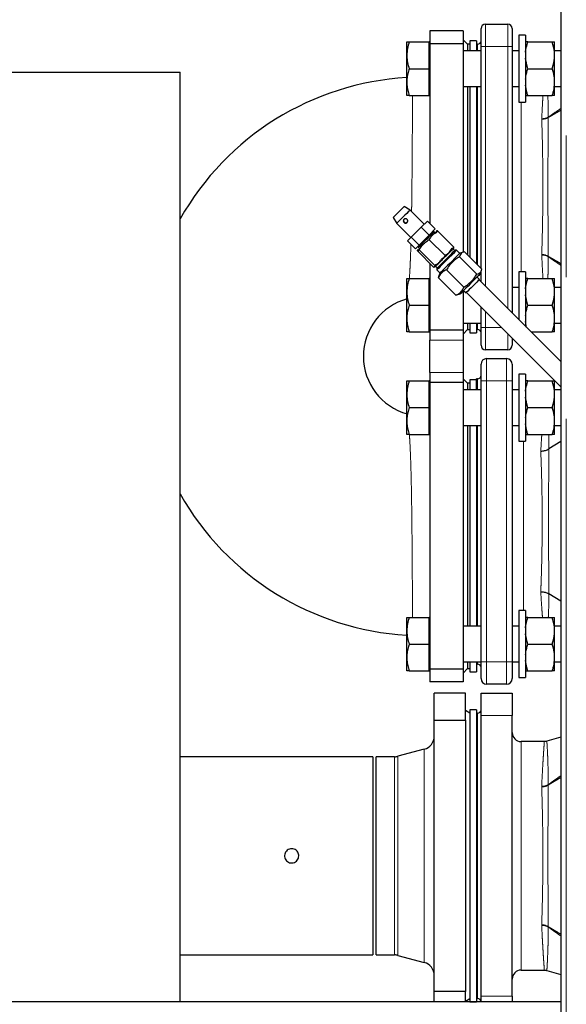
# Model space of a CAD drawing. Header units: millimetres. Extents: x 22 to 263, y 70 to 159.
# Tile 49 of 74: x 157 to 162, y 81 to 90. Entities that reach past the tile are written whole.
import ezdxf

# ---------------------------------------------------------------- set-up
doc = ezdxf.new("R2010")
doc.units = ezdxf.units.MM
doc.linetypes.add('PHANTOM', pattern=[12.7, 6.35, -1.27, 1.27, -1.27, 1.27, -1.27])

msp = doc.modelspace()

# ---------------------------------------------------------------- linework, layer by layer
at = {"color": 7, "linetype": 'Continuous', "lineweight": 25}
for p, q in [((161.865, 99.1841), (161.865, 74.0824)), ((161.1894, 90.0133), (161.3894, 90.0133)), ((160.9894, 89.9533), (160.6894, 89.9533)), ((160.6894, 89.9533), (160.6894, 89.8378)), ((160.9894, 89.9533), (160.9894, 89.8378)), ((161.1494, 89.8133), (161.1494, 89.9733)), ((161.4294, 89.9733), (161.4294, 89.8133)), ((161.5494, 89.9139), (161.4894, 89.9139)), ((161.4894, 89.9139), (161.4894, 89.3139)), ((161.5494, 89.9139), (161.5494, 89.3139)), ((160.4834, 89.7339), (160.4834, 89.8539)), ((160.5048, 89.8539), (160.6834, 89.8539)), ((160.6894, 89.8539), (160.6834, 89.8539)), ((160.6834, 89.7339), (160.6834, 89.8539)), ((160.9894, 89.8378), (160.6894, 89.8378)), ((160.6894, 89.8378), (160.6894, 88.2266)), ((161.0294, 89.8333), (160.9894, 89.8733)), ((160.9894, 89.8378), (160.9894, 87.9704)), ((161.0494, 89.8333), (161.0294, 89.8333)), ((161.0294, 89.8333), (161.0294, 89.7739)), ((161.1094, 89.8633), (161.0494, 89.8633)), ((161.0494, 89.8633), (161.0494, 89.7739)), ((161.1094, 89.8633), (161.1094, 89.7739)), ((161.1194, 89.8333), (161.1094, 89.8333)), ((161.5696, 89.8539), (161.7891, 89.8539)), ((161.8094, 89.7608), (161.8094, 89.8539)), ((160.4834, 89.4939), (160.4834, 89.7339)), ((160.6834, 89.6139), (160.6834, 89.7339)), ((161.1494, 89.7739), (160.9894, 89.7739)), ((161.1494, 87.8236), (161.1494, 89.8133)), ((161.4294, 89.8133), (161.4294, 87.4221)), ((161.4894, 89.7739), (161.4294, 89.7739)), ((161.865, 89.7739), (161.8094, 89.7739)), ((161.8094, 89.707), (161.8094, 89.7608)), ((161.8094, 89.5208), (161.8094, 89.707)), ((156.3694, 89.5811), (158.4494, 89.5811)), ((158.4494, 81.2428), (158.4494, 89.5811)), ((160.5048, 89.6139), (160.6834, 89.6139)), ((160.6834, 89.4939), (160.6834, 89.6139)), ((161.5696, 89.6139), (161.7891, 89.6139)), ((160.4834, 89.3739), (160.4834, 89.4939)), ((160.6834, 89.3739), (160.6834, 89.4939)), ((161.8094, 89.467), (161.8094, 89.5208)), ((161.8094, 89.3739), (161.8094, 89.467)), ((160.9894, 89.4539), (161.1494, 89.4539)), ((161.0294, 89.4539), (161.0294, 87.9436)), ((161.0494, 89.4539), (161.0494, 87.9236)), ((161.1094, 89.4539), (161.1094, 87.8636)), ((161.4294, 89.4539), (161.4894, 89.4539)), ((161.8094, 89.4539), (161.865, 89.4539)), ((160.5048, 89.3739), (160.6834, 89.3739)), ((160.6834, 89.3739), (160.6894, 89.3739)), ((161.4894, 89.3139), (161.5494, 89.3139)), ((161.5696, 89.3739), (161.7891, 89.3739)), ((160.4584, 88.3763), (160.459, 88.3768)), ((160.5128, 88.3458), (160.459, 88.3768)), ((160.6401, 88.2185), (160.5128, 88.3458)), ((160.3615, 88.2794), (160.3926, 88.2256)), ((160.6126, 88.1911), (160.6688, 88.2472)), ((160.7395, 88.1765), (160.6688, 88.2472)), ((160.3926, 88.2256), (160.5199, 88.0983)), ((160.5239, 88.1023), (160.6126, 88.1911)), ((160.6834, 88.1204), (160.6126, 88.1911)), ((160.7395, 88.1765), (160.6834, 88.1204)), ((160.7214, 88.1513), (160.7178, 88.1549)), ((160.7285, 88.1513), (160.7214, 88.1513)), ((160.7355, 88.1443), (160.7285, 88.1513)), ((160.7493, 88.1439), (160.7371, 88.1356)), ((160.7514, 88.1583), (160.7487, 88.1574)), ((160.904, 88.0158), (160.7626, 88.1572)), ((160.4912, 88.0696), (160.5239, 88.1023)), ((160.5619, 87.9989), (160.4912, 88.0696)), ((160.5946, 88.0316), (160.5239, 88.1023)), ((160.6834, 88.1204), (160.5946, 88.0316)), ((160.8266, 87.9384), (160.6852, 88.0798)), ((160.5946, 88.0316), (160.5619, 87.9989)), ((160.581, 87.9897), (160.5801, 87.987)), ((160.5993, 88.0047), (160.5812, 87.9758)), ((160.7226, 87.8343), (160.5812, 87.9758)), ((160.5835, 88.0205), (160.587, 88.017)), ((160.587, 88.017), (160.587, 88.0099)), ((160.587, 88.0099), (160.5941, 88.0028)), ((160.7359, 87.8476), (160.5945, 87.9891)), ((160.9123, 87.9816), (160.8982, 87.9958)), ((160.9042, 88.0018), (160.9051, 88.0045)), ((160.93, 87.9852), (160.9158, 87.9852)), ((160.9583, 87.9569), (160.93, 87.9852)), ((160.9914, 87.9691), (160.96, 87.9586)), ((161.0013, 87.9716), (161.1569, 87.8161)), ((160.9566, 87.9269), (161.1122, 87.7714)), ((160.6894, 87.8676), (160.6894, 87.2687)), ((160.7338, 87.8332), (160.7365, 87.8342)), ((160.7426, 87.8402), (160.7567, 87.8261)), ((160.7532, 87.8225), (160.7532, 87.8084)), ((160.7532, 87.8084), (160.7815, 87.7801)), ((160.8393, 87.8096), (160.9949, 87.6541)), ((161.1438, 87.7748), (161.1543, 87.8061)), ((161.1494, 87.7021), (161.1494, 87.7913)), ((161.5494, 87.7926), (161.4894, 87.7926)), ((161.4894, 87.7926), (161.4894, 87.3621)), ((161.5494, 87.7926), (161.5494, 87.3021)), ((160.4834, 87.6126), (160.4834, 87.7326)), ((160.5048, 87.7326), (160.6834, 87.7326)), ((160.6894, 87.7326), (160.6834, 87.7326)), ((160.6834, 87.6126), (160.6834, 87.7326)), ((160.7667, 87.7371), (160.7702, 87.7467)), ((160.7667, 87.7371), (160.9223, 87.5815)), ((160.7798, 87.7784), (160.7693, 87.747)), ((160.7806, 87.7792), (160.7798, 87.7784)), ((161.135, 87.7235), (161.1138, 87.7447)), ((161.865, 86.9865), (161.1315, 87.72)), ((161.5696, 87.7326), (161.7891, 87.7326)), ((161.8094, 87.6395), (161.8094, 87.7326)), ((160.4834, 87.3726), (160.4834, 87.6126)), ((160.6834, 87.4926), (160.6834, 87.6126)), ((160.9894, 87.6203), (160.9894, 87.2687)), ((160.9936, 87.6245), (161.0148, 87.6033)), ((161.4894, 87.6526), (161.4294, 87.6526)), ((161.865, 87.6526), (161.8094, 87.6526)), ((161.8094, 87.5857), (161.8094, 87.6395)), ((160.932, 87.5849), (160.9223, 87.5815)), ((160.9323, 87.5841), (160.9636, 87.5945)), ((160.9645, 87.5954), (160.9636, 87.5945)), ((161.0154, 87.6039), (161.0148, 87.6033)), ((161.0184, 87.6069), (161.865, 86.7602)), ((161.8094, 87.3995), (161.8094, 87.5857)), ((160.5048, 87.4926), (160.6834, 87.4926)), ((160.6834, 87.3726), (160.6834, 87.4926)), ((161.1494, 87.2933), (161.1494, 87.4759)), ((161.5696, 87.4926), (161.7891, 87.4926)), ((160.4834, 87.2526), (160.4834, 87.3726)), ((160.6834, 87.2526), (160.6834, 87.3726)), ((161.5589, 87.2926), (161.5494, 87.3457)), ((161.8094, 87.3457), (161.8094, 87.3995)), ((161.8094, 87.2526), (161.8094, 87.3457)), ((160.9894, 87.2687), (160.6894, 87.2687)), ((160.6894, 87.2687), (160.6894, 87.178)), ((160.9894, 87.3326), (161.1494, 87.3326)), ((160.9894, 87.2333), (161.0294, 87.2733)), ((160.9894, 87.2687), (160.9894, 87.178)), ((161.0294, 87.3326), (161.0294, 87.2733)), ((161.0294, 87.2733), (161.0494, 87.2733)), ((161.0494, 87.3326), (161.0494, 87.2433)), ((161.1094, 87.3326), (161.1094, 87.2433)), ((161.1094, 87.2733), (161.1194, 87.2733)), ((161.1494, 87.1333), (161.1494, 87.2933)), ((161.8094, 87.3326), (161.865, 87.3326)), ((160.5048, 87.2526), (160.6834, 87.2526)), ((160.6834, 87.2526), (160.6894, 87.2526)), ((160.6894, 86.8885), (160.6894, 87.178)), ((160.9894, 87.178), (160.9894, 86.8885)), ((161.0494, 87.2433), (161.1094, 87.2433)), ((161.4294, 87.1959), (161.4294, 87.1333)), ((161.5989, 87.2526), (161.7891, 87.2526)), ((161.3894, 87.0933), (161.1894, 87.0933)), ((161.1994, 87.0133), (161.3794, 87.0133)), ((161.1494, 86.8133), (161.1494, 86.9633)), ((161.4294, 86.9633), (161.4294, 86.8133)), ((160.6894, 86.8885), (160.6894, 86.7978)), ((160.9894, 86.8885), (160.9894, 86.7978)), ((161.0294, 86.7933), (160.9894, 86.8333)), ((161.1094, 86.8233), (161.0494, 86.8233)), ((161.0494, 86.8233), (161.0494, 86.7339)), ((161.1194, 86.8333), (161.1094, 86.8333)), ((161.1094, 86.7339), (161.1094, 86.8333)), ((161.5494, 86.8739), (161.4894, 86.8739)), ((161.4894, 86.8739), (161.4894, 86.2739)), ((161.5494, 86.8739), (161.5494, 86.2739)), ((160.4834, 86.6939), (160.4834, 86.8139)), ((160.5048, 86.8139), (160.6834, 86.8139)), ((160.6894, 86.8139), (160.6834, 86.8139)), ((160.6834, 86.6939), (160.6834, 86.8139)), ((160.9894, 86.7978), (160.6894, 86.7978)), ((160.6894, 86.7978), (160.6894, 84.2287)), ((160.9894, 86.7978), (160.9894, 84.2287)), ((161.1494, 86.7339), (160.9894, 86.7339)), ((161.0494, 86.7933), (161.0294, 86.7933)), ((161.0294, 86.7933), (161.0294, 86.7339)), ((161.1494, 84.2933), (161.1494, 86.8133)), ((161.4294, 86.8133), (161.4294, 84.2933)), ((161.4894, 86.7339), (161.4294, 86.7339)), ((161.5696, 86.8139), (161.7891, 86.8139)), ((161.8094, 86.7208), (161.8094, 86.8139)), ((161.865, 86.7339), (161.8094, 86.7339)), ((160.4834, 86.4539), (160.4834, 86.6939)), ((160.6834, 86.5739), (160.6834, 86.6939)), ((161.8094, 86.667), (161.8094, 86.7208)), ((161.8094, 86.4808), (161.8094, 86.667)), ((160.5048, 86.5739), (160.6834, 86.5739)), ((160.6834, 86.4539), (160.6834, 86.5739)), ((161.5696, 86.5739), (161.7891, 86.5739)), ((161.8094, 86.427), (161.8094, 86.4808)), ((160.4834, 86.3339), (160.4834, 86.4539)), ((160.6834, 86.3339), (160.6834, 86.4539)), ((160.9894, 86.4139), (161.1494, 86.4139)), ((161.0294, 86.4139), (161.0294, 84.6126)), ((161.0494, 86.4139), (161.0494, 84.6126)), ((161.1094, 86.4139), (161.1094, 84.6126)), ((161.4294, 86.4139), (161.4894, 86.4139)), ((161.8094, 86.3339), (161.8094, 86.427)), ((161.8094, 86.4139), (161.865, 86.4139)), ((160.5048, 86.3339), (160.6834, 86.3339)), ((160.6834, 86.3339), (160.6894, 86.3339)), ((161.5696, 86.3339), (161.7891, 86.3339)), ((161.4894, 86.2739), (161.5494, 86.2739)), ((161.759, 86.2036), (161.7591, 86.2036)), ((161.865, 86.2692), (161.7591, 86.2036)), ((161.7591, 84.9029), (161.759, 84.903)), ((161.865, 84.8374), (161.7591, 84.9029)), ((161.5494, 84.7526), (161.4894, 84.7526)), ((161.4894, 84.7526), (161.4894, 84.1526)), ((161.5494, 84.7526), (161.5494, 84.1526)), ((160.4834, 84.5726), (160.4834, 84.6926)), ((160.5048, 84.6926), (160.6834, 84.6926)), ((160.6894, 84.6926), (160.6834, 84.6926)), ((160.6834, 84.5726), (160.6834, 84.6926)), ((161.1494, 84.6126), (160.9894, 84.6126)), ((161.4894, 84.6126), (161.4294, 84.6126)), ((161.5696, 84.6926), (161.7891, 84.6926)), ((161.8094, 84.5995), (161.8094, 84.6926)), ((161.865, 84.6126), (161.8094, 84.6126)), ((160.4834, 84.3326), (160.4834, 84.5726)), ((160.6834, 84.4526), (160.6834, 84.5726)), ((161.8094, 84.5457), (161.8094, 84.5995)), ((161.8094, 84.3595), (161.8094, 84.5457)), ((160.5048, 84.4526), (160.6834, 84.4526)), ((160.6834, 84.3326), (160.6834, 84.4526)), ((161.5696, 84.4526), (161.7891, 84.4526)), ((161.8094, 84.3057), (161.8094, 84.3595)), ((160.4834, 84.2126), (160.4834, 84.3326)), ((160.6834, 84.2126), (160.6834, 84.3326)), ((160.9894, 84.2926), (161.1494, 84.2926)), ((161.0294, 84.2926), (161.0294, 84.2333)), ((161.0494, 84.2926), (161.0494, 84.2033)), ((161.1094, 84.2926), (161.1094, 84.2033)), ((161.1094, 84.2733), (161.1194, 84.2733)), ((161.1494, 84.1433), (161.1494, 84.2933)), ((161.4294, 84.2933), (161.4294, 84.1433)), ((161.4294, 84.2926), (161.4894, 84.2926)), ((161.8094, 84.2126), (161.8094, 84.3057)), ((161.8094, 84.2926), (161.865, 84.2926)), ((160.5048, 84.2126), (160.6834, 84.2126)), ((160.6834, 84.2126), (160.6894, 84.2126)), ((160.9894, 84.2287), (160.6894, 84.2287)), ((160.6894, 84.2287), (160.6894, 84.1133)), ((160.9894, 84.1933), (161.0294, 84.2333)), ((160.9894, 84.2287), (160.9894, 84.1133)), ((161.0294, 84.2333), (161.0494, 84.2333)), ((161.0494, 84.2033), (161.1094, 84.2033)), ((161.5696, 84.2126), (161.7891, 84.2126)), ((160.9894, 84.1133), (160.6894, 84.1133)), ((161.3794, 84.0933), (161.1994, 84.0933)), ((161.4894, 84.1526), (161.5494, 84.1526)), ((160.7294, 83.7692), (160.7294, 84.0133)), ((161.0094, 84.0133), (160.7294, 84.0133)), ((161.0094, 83.7692), (161.0094, 84.0133)), ((161.1494, 84.0133), (161.4294, 84.0133)), ((161.1494, 83.8133), (161.1494, 84.0133)), ((161.4294, 84.0133), (161.4294, 83.8133)), ((161.0494, 83.8333), (161.0094, 83.8564)), ((161.1094, 83.8633), (161.0494, 83.8633)), ((161.0494, 83.8633), (161.0494, 81.2433)), ((161.1094, 83.8633), (161.1094, 81.2433)), ((161.1194, 83.8333), (161.1094, 83.8333)), ((161.1494, 81.2933), (161.1494, 83.8133)), ((161.4294, 81.2933), (161.4294, 83.8133)), ((160.7294, 83.7692), (161.0094, 83.7692)), ((160.7294, 81.3374), (160.7294, 83.7692)), ((161.0094, 83.7692), (161.0094, 81.3374)), ((161.7179, 83.5783), (161.5094, 83.5783)), ((161.865, 83.6178), (161.7403, 83.5815)), ((160.6404, 83.5096), (160.4044, 83.4464)), ((160.1794, 83.4423), (158.4494, 83.4423)), ((160.1794, 83.4423), (160.1794, 81.6643)), ((160.3734, 83.4423), (160.2094, 83.4423)), ((160.2094, 81.6643), (160.2094, 83.4423)), ((158.4494, 81.6643), (160.1794, 81.6643)), ((160.2094, 81.6643), (160.3734, 81.6643)), ((160.4044, 81.6602), (160.6404, 81.5969)), ((161.5094, 81.5283), (161.7179, 81.5283)), ((161.7403, 81.5251), (161.865, 81.4887)), ((161.0094, 81.3374), (160.7294, 81.3374)), ((160.7294, 81.2428), (160.7294, 81.3374)), ((161.0094, 81.2428), (161.0094, 81.3374)), ((161.0094, 81.2502), (161.0494, 81.2733)), ((161.1094, 81.2733), (161.1194, 81.2733)), ((161.1494, 81.2433), (161.1494, 81.2933)), ((161.4294, 81.2933), (161.4294, 81.2428)), ((161.865, 81.2428), (148.8294, 81.2428)), ((161.0494, 81.2433), (161.1094, 81.2433))]:
    msp.add_line(p, q, dxfattribs=at)
at = {"color": 8, "linetype": 'PHANTOM', "lineweight": 18}
for p, q in [((161.915, 99.1733), (161.915, 74.0933)), ((161.1894, 90.0133), (161.1894, 89.8133)), ((161.3894, 89.8133), (161.3894, 90.0133)), ((161.1194, 89.7739), (161.1194, 89.8333)), ((161.1494, 89.8133), (161.1894, 89.8133)), ((161.1894, 89.8133), (161.1894, 87.6621)), ((161.3894, 89.8133), (161.1894, 89.8133)), ((161.3894, 87.4621), (161.3894, 89.8133)), ((161.3894, 89.8133), (161.4294, 89.8133)), ((161.1194, 87.8536), (161.1194, 89.4539)), ((161.5094, 89.3139), (161.5094, 87.7926)), ((161.6946, 89.1652), (161.6945, 89.1597)), ((161.7531, 89.1759), (161.7531, 89.1789)), ((161.6945, 87.9469), (161.6946, 87.9413)), ((161.7531, 87.9276), (161.7531, 87.9306)), ((161.1194, 87.7392), (161.1194, 87.7503)), ((161.1894, 87.4359), (161.1894, 87.2933)), ((161.1194, 87.2733), (161.1194, 87.3326)), ((161.1494, 87.2933), (161.1894, 87.2933)), ((161.1894, 87.2933), (161.332, 87.2933)), ((161.1894, 87.2933), (161.1894, 87.0933)), ((160.6894, 87.178), (160.9894, 87.178)), ((161.3894, 87.0933), (161.3894, 87.2359)), ((161.1994, 87.0133), (161.1994, 86.8133)), ((161.3794, 86.8133), (161.3794, 87.0133)), ((160.9894, 86.8885), (160.6894, 86.8885)), ((161.1194, 86.7339), (161.1194, 86.8333)), ((161.1494, 86.8133), (161.1994, 86.8133)), ((161.3794, 86.8133), (161.1994, 86.8133)), ((161.1994, 86.8133), (161.1994, 84.2933)), ((161.3794, 86.8133), (161.4294, 86.8133)), ((161.3794, 84.2933), (161.3794, 86.8133)), ((161.1194, 84.6126), (161.1194, 86.4139)), ((161.5294, 86.2739), (161.5294, 84.7526)), ((161.1194, 84.2733), (161.1194, 84.2926)), ((161.1494, 84.2933), (161.1994, 84.2933)), ((161.1994, 84.2933), (161.3794, 84.2933)), ((161.1994, 84.2933), (161.1994, 84.0933)), ((161.3794, 84.2933), (161.4294, 84.2933)), ((161.3794, 84.0933), (161.3794, 84.2933)), ((161.1194, 81.2733), (161.1194, 83.8333)), ((161.4294, 83.8133), (161.1494, 83.8133)), ((161.5094, 83.5783), (161.5094, 81.5283)), ((160.6404, 81.5969), (160.6404, 83.5096)), ((160.3734, 81.6643), (160.3734, 83.4423)), ((160.4044, 81.6602), (160.4044, 83.4464)), ((161.6941, 83.1771), (161.6941, 83.1716)), ((161.7532, 83.1885), (161.7532, 83.1915)), ((161.6941, 81.9349), (161.6941, 81.9294)), ((161.7532, 81.9151), (161.7532, 81.918)), ((161.1494, 81.2933), (161.4294, 81.2933))]:
    msp.add_line(p, q, dxfattribs=at)
at = {"color": 7, "linetype": 'Continuous', "lineweight": 25, "flags": 128}
for points in [[(160.3615, 88.2794), (160.3615, 88.2794), (160.3644, 88.2822), (160.3722, 88.2901), (160.3842, 88.302), (160.399, 88.3168), (160.415, 88.3328), (160.4305, 88.3483), (160.4438, 88.3616), (160.4534, 88.3713), (160.4584, 88.3763)], [(160.5128, 88.3458), (160.5121, 88.3451), (160.5068, 88.3398), (160.4967, 88.3297), (160.4827, 88.3157), (160.466, 88.299), (160.4481, 88.2811), (160.4306, 88.2636), (160.4151, 88.2481), (160.403, 88.236), (160.3952, 88.2282), (160.3926, 88.2256)], [(160.7285, 88.1513), (160.7278, 88.1507), (160.7226, 88.1455), (160.7126, 88.1355), (160.6985, 88.1214), (160.6814, 88.1043), (160.6625, 88.0854), (160.6433, 88.0662), (160.6252, 88.0481), (160.6095, 88.0323), (160.5973, 88.0202), (160.5896, 88.0125), (160.587, 88.0099)], [(160.7532, 87.8225), (160.7532, 87.8225), (160.756, 87.8253), (160.7637, 87.833), (160.7758, 87.8452), (160.7917, 87.861), (160.8102, 87.8795), (160.8303, 87.8996), (160.8506, 87.9199), (160.8699, 87.9392), (160.887, 87.9563), (160.9008, 87.9701), (160.9104, 87.9798), (160.9153, 87.9846), (160.9158, 87.9852)], [(160.93, 87.9852), (160.9295, 87.9847), (160.9247, 87.9799), (160.9151, 87.9703), (160.9012, 87.9564), (160.8839, 87.9391), (160.8641, 87.9192), (160.843, 87.8981), (160.8218, 87.8769), (160.8017, 87.8569), (160.784, 87.8392), (160.7696, 87.8248), (160.7594, 87.8146), (160.754, 87.8092), (160.7532, 87.8084)], [(160.96, 87.9586), (160.9595, 87.9581), (160.9546, 87.9532), (160.9448, 87.9434), (160.9307, 87.9293), (160.913, 87.9116), (160.8928, 87.8914), (160.8713, 87.8699), (160.8497, 87.8483), (160.8292, 87.8279), (160.8112, 87.8098), (160.7965, 87.7951), (160.7861, 87.7847), (160.7806, 87.7792)], [(161.1438, 87.7748), (161.1433, 87.7742), (161.1385, 87.7694), (161.1287, 87.7596), (161.1145, 87.7454), (161.0968, 87.7277), (161.0766, 87.7076), (161.0551, 87.686), (161.0335, 87.6644), (161.0131, 87.644), (160.995, 87.6259), (160.9804, 87.6113), (160.97, 87.6009), (160.9645, 87.5954)], [(161.135, 87.7235), (161.135, 87.7235), (161.1321, 87.7206), (161.1241, 87.7126), (161.1118, 87.7003), (161.0961, 87.6846), (161.0786, 87.6671), (161.0608, 87.6493), (161.0442, 87.6327), (161.0303, 87.6188), (161.0204, 87.6089), (161.0154, 87.6039)]]:
    msp.add_lwpolyline(points, dxfattribs=at)
at = {"color": 8, "linetype": 'PHANTOM', "lineweight": 18, "flags": 128}
msp.add_lwpolyline([(161.7565, 86.3339), (161.7569, 86.3255), (161.7581, 86.2671), (161.759, 86.2036), (161.759, 86.2036), (161.759, 86.2036)], dxfattribs=at)
at = {"color": 7, "linetype": 'Continuous', "lineweight": 25}
for centre, radius, start, end in [((161.1894, 89.9733), 0.04, 90, 180), ((161.3894, 89.9733), 0.04, 0, 90), ((161.1194, 89.8633), 0.03, 270, 0), ((160.6294, 87.0333), 2.505, 93.34129, 150.4849), ((160.4747, 88.2513), 0.0199, 135.79765, 314.24612), ((160.6294, 87.0333), 0.535, 105.46192, 180), ((161.1194, 87.2433), 0.03, 0, 90), ((161.1894, 87.1333), 0.04, 180, 270), ((161.3894, 87.1333), 0.04, 270, 0), ((160.6294, 87.0333), 0.535, 180, 254.52814), ((161.1994, 86.9633), 0.05, 90, 180), ((161.3794, 86.9633), 0.05, 0, 90), ((161.1194, 86.8633), 0.03, 270, 0), ((160.6294, 87.0333), 2.505, 209.5151, 266.65871), ((161.1194, 84.2433), 0.03, 360, 90), ((161.1994, 84.1433), 0.05, 180, 270), ((161.3794, 84.1433), 0.05, 270, 0), ((161.1194, 83.8633), 0.03, 270, 0), ((161.5094, 83.6583), 0.08, 180, 270), ((160.6094, 83.6255), 0.12, 285, 360), ((160.3734, 83.5623), 0.12, 270, 285), ((160.3734, 81.5443), 0.12, 75, 90), ((160.6094, 81.481), 0.12, 0, 75), ((161.5094, 81.4483), 0.08, 90, 180), ((161.1194, 81.2433), 0.03, 0, 90)]:
    msp.add_arc(centre, radius, start, end, dxfattribs=at)
at = {"color": 8, "linetype": 'PHANTOM', "lineweight": 18}
for centre, radius, start, end in [((161.6948, 89.2726), 0.1129, 269.88774, 301.1085), ((161.7001, 89.2736), 0.1085, 267.05835, 299.22577), ((161.6948, 87.8339), 0.1129, 58.89321, 90.11055), ((161.7001, 87.833), 0.1085, 60.77568, 92.94019), ((161.6995, 83.2834), 0.1064, 267.05842, 300.25446), ((161.6943, 83.2824), 0.1108, 269.85287, 302.07454), ((161.6943, 81.8242), 0.1108, 57.92546, 90.14713), ((161.6995, 81.8231), 0.1064, 59.74397, 92.94315)]:
    msp.add_arc(centre, radius, start, end, dxfattribs=at)
at = {"color": 7, "linetype": 'Continuous', "lineweight": 25}
for points, knots in [([(160.5048, 89.8539), (160.4988, 89.8344), (160.4867, 89.7951), (160.4845, 89.7544), (160.4834, 89.7339)], [0, 0, 0, 0, 0.495457, 1, 1, 1, 1]), ([(160.4834, 89.8539), (160.4834, 89.8539), (160.4836, 89.8539), (160.4883, 89.8539), (160.4992, 89.8539), (160.5048, 89.8539)], [0, 0, 0, 0, 0.070098, 0.530788, 1, 1, 1, 1]), ([(161.5494, 89.7608), (161.5494, 89.7618), (161.5522, 89.7933), (161.5611, 89.8241), (161.5696, 89.8539)], [0, 0, 0, 0, 0.030014, 1, 1, 1, 1]), ([(161.5696, 89.8539), (161.5686, 89.8539), (161.5586, 89.8539), (161.5537, 89.8539), (161.5494, 89.8539)], [0, 0, 0, 0, 0.107795, 1, 1, 1, 1]), ([(161.8094, 89.7608), (161.8093, 89.7618), (161.8065, 89.7933), (161.7977, 89.8241), (161.7891, 89.8539)], [0, 0, 0, 0, 0.030014, 1, 1, 1, 1]), ([(161.7891, 89.8539), (161.7902, 89.8539), (161.8002, 89.8539), (161.805, 89.8539), (161.8094, 89.8539)], [0, 0, 0, 0, 0.1078, 1, 1, 1, 1]), ([(160.4834, 89.7339), (160.4834, 89.7311), (160.4836, 89.7095), (160.4883, 89.6689), (160.4992, 89.6324), (160.5048, 89.6139)], [0, 0, 0, 0, 0.070096, 0.530789, 1, 1, 1, 1]), ([(161.5696, 89.6139), (161.5686, 89.6172), (161.5586, 89.6476), (161.5537, 89.679), (161.5494, 89.707)], [0, 0, 0, 0, 0.1077988, 1, 1, 1, 1]), ([(161.7891, 89.6139), (161.7902, 89.6172), (161.8002, 89.6476), (161.805, 89.679), (161.8094, 89.707)], [0, 0, 0, 0, 0.107804, 1, 1, 1, 1]), ([(160.5048, 89.6139), (160.5001, 89.5987), (160.4908, 89.568), (160.4843, 89.5277), (160.4836, 89.5028), (160.4834, 89.4939)], [0, 0, 0, 0, 0.3884967, 0.7808576, 1, 1, 1, 1]), ([(161.5494, 89.5208), (161.5501, 89.5281), (161.5534, 89.5596), (161.5626, 89.5903), (161.5696, 89.6139)], [0, 0, 0, 0, 0.230808, 1, 1, 1, 1]), ([(161.8094, 89.5208), (161.8086, 89.5281), (161.8053, 89.5596), (161.7961, 89.5903), (161.7891, 89.6139)], [0, 0, 0, 0, 0.2308098, 1, 1, 1, 1]), ([(160.4834, 89.4939), (160.4841, 89.4777), (160.4856, 89.445), (160.4949, 89.4051), (160.5024, 89.3816), (160.5048, 89.3739)], [0, 0, 0, 0, 0.399484, 0.805198, 1, 1, 1, 1]), ([(161.5696, 89.3739), (161.5665, 89.3836), (161.5568, 89.4141), (161.5524, 89.4455), (161.5494, 89.467)], [0, 0, 0, 0, 0.31667, 1, 1, 1, 1]), ([(161.7891, 89.3739), (161.7922, 89.3836), (161.802, 89.4141), (161.8064, 89.4455), (161.8094, 89.467)], [0, 0, 0, 0, 0.316669, 1, 1, 1, 1]), ([(160.5048, 89.3739), (160.4988, 89.3739), (160.4867, 89.3739), (160.4845, 89.3739), (160.4834, 89.3739)], [0, 0, 0, 0, 0.495457, 1, 1, 1, 1]), ([(161.5494, 89.3739), (161.5494, 89.3739), (161.5522, 89.3739), (161.5611, 89.3739), (161.5696, 89.3739)], [0, 0, 0, 0, 0.03001, 1, 1, 1, 1]), ([(161.8094, 89.3739), (161.8093, 89.3739), (161.8065, 89.3739), (161.7977, 89.3739), (161.7891, 89.3739)], [0, 0, 0, 0, 0.03001, 1, 1, 1, 1]), ([(160.4578, 88.2625), (160.4595, 88.2639), (160.4629, 88.2667), (160.4695, 88.2685), (160.4763, 88.2683), (160.4827, 88.2658), (160.4878, 88.2613), (160.4911, 88.2555), (160.4923, 88.2488), (160.4913, 88.242), (160.4881, 88.236), (160.4832, 88.2314), (160.4772, 88.2288), (160.4706, 88.2283), (160.4641, 88.2301), (160.4584, 88.2339), (160.4543, 88.2392), (160.4521, 88.2455), (160.452, 88.2521), (160.454, 88.2581), (160.4566, 88.2611), (160.4578, 88.2625)], [0, 0, 0, 0, 0.052689, 0.105356, 0.158887, 0.213097, 0.266335, 0.318436, 0.371035, 0.424948, 0.479004, 0.53181, 0.583951, 0.636948, 0.691068, 0.744848, 0.797274, 0.849472, 0.902894, 0.957106, 1, 1, 1, 1]), ([(160.6852, 88.0798), (160.6915, 88.0907), (160.7042, 88.1128), (160.7307, 88.139), (160.7523, 88.1513), (160.7626, 88.1572)], [0, 0, 0, 0, 0.3361462, 0.6822677, 1, 1, 1, 1]), ([(160.7626, 88.1572), (160.7611, 88.1576), (160.7559, 88.159), (160.7494, 88.1587), (160.747, 88.1533), (160.7486, 88.1467), (160.7493, 88.1439)], [0, 0, 0, 0, 0.128313, 0.436991, 0.754654, 1, 1, 1, 1]), ([(160.5945, 87.9891), (160.6022, 88.0015), (160.6179, 88.0266), (160.649, 88.0573), (160.6735, 88.0725), (160.6852, 88.0798)], [0, 0, 0, 0, 0.336148, 0.682264, 1, 1, 1, 1]), ([(160.5812, 87.9758), (160.5805, 87.9786), (160.5789, 87.985), (160.5812, 87.9906), (160.5876, 87.9909), (160.5929, 87.9895), (160.5945, 87.9891)], [0, 0, 0, 0, 0.245345, 0.553777, 0.871687, 1, 1, 1, 1]), ([(160.8, 87.9118), (160.8124, 87.9195), (160.8375, 87.9352), (160.8682, 87.9663), (160.8834, 87.9908), (160.8907, 88.0025)], [0, 0, 0, 0, 0.336144, 0.682268, 1, 1, 1, 1]), ([(160.904, 88.0158), (160.8978, 88.0049), (160.8851, 87.9827), (160.8585, 87.9566), (160.8369, 87.9443), (160.8266, 87.9384)], [0, 0, 0, 0, 0.336156, 0.682264, 1, 1, 1, 1]), ([(160.8907, 88.0025), (160.8936, 88.0018), (160.9, 88.0002), (160.9055, 88.0025), (160.9059, 88.0089), (160.9044, 88.0142), (160.904, 88.0158)], [0, 0, 0, 0, 0.245343, 0.553776, 0.871687, 1, 1, 1, 1]), ([(161.0013, 87.9716), (160.9935, 87.9695), (160.9778, 87.9651), (160.9628, 87.9497), (160.9586, 87.9343), (160.9566, 87.9269)], [0, 0, 0, 0, 0.336158, 0.682266, 1, 1, 1, 1]), ([(160.7226, 87.8343), (160.7335, 87.8406), (160.7556, 87.8533), (160.7818, 87.8799), (160.7941, 87.9014), (160.8, 87.9118)], [0, 0, 0, 0, 0.336148, 0.682264, 1, 1, 1, 1]), ([(160.8266, 87.9384), (160.8189, 87.926), (160.8032, 87.9008), (160.7721, 87.8702), (160.7476, 87.8549), (160.7359, 87.8476)], [0, 0, 0, 0, 0.336154, 0.682252, 1, 1, 1, 1]), ([(160.9566, 87.9269), (160.9451, 87.9197), (160.9191, 87.9033), (160.8827, 87.8709), (160.8564, 87.8374), (160.8432, 87.816), (160.8393, 87.8096)], [0, 0, 0, 0, 0.242162, 0.549925, 0.86713, 1, 1, 1, 1]), ([(160.7359, 87.8476), (160.7363, 87.8461), (160.7377, 87.8409), (160.7374, 87.8344), (160.732, 87.832), (160.7254, 87.8336), (160.7226, 87.8343)], [0, 0, 0, 0, 0.128314, 0.436992, 0.754656, 1, 1, 1, 1]), ([(160.8393, 87.8096), (160.8284, 87.8044), (160.8064, 87.7938), (160.7819, 87.7688), (160.7716, 87.7473), (160.7667, 87.7371)], [0, 0, 0, 0, 0.33615, 0.682272, 1, 1, 1, 1]), ([(161.1122, 87.7714), (161.1199, 87.7735), (161.1357, 87.7779), (161.1507, 87.7933), (161.1549, 87.8087), (161.1569, 87.8161)], [0, 0, 0, 0, 0.336158, 0.682266, 1, 1, 1, 1]), ([(160.5048, 87.7326), (160.4988, 87.7131), (160.4867, 87.6738), (160.4845, 87.6331), (160.4834, 87.6126)], [0, 0, 0, 0, 0.49546, 1, 1, 1, 1]), ([(160.4834, 87.7326), (160.4834, 87.7326), (160.4836, 87.7326), (160.4883, 87.7326), (160.4992, 87.7326), (160.5048, 87.7326)], [0, 0, 0, 0, 0.070098, 0.530788, 1, 1, 1, 1]), ([(160.9949, 87.6541), (161.0012, 87.658), (161.0222, 87.6709), (161.0557, 87.6971), (161.0882, 87.7334), (161.1049, 87.7599), (161.1122, 87.7714)], [0, 0, 0, 0, 0.132878, 0.44087, 0.757841, 1, 1, 1, 1]), ([(161.5494, 87.6395), (161.5494, 87.6404), (161.5522, 87.6719), (161.5611, 87.7027), (161.5696, 87.7326)], [0, 0, 0, 0, 0.030005, 1, 1, 1, 1]), ([(161.5696, 87.7326), (161.5686, 87.7326), (161.5586, 87.7326), (161.5537, 87.7326), (161.5494, 87.7326)], [0, 0, 0, 0, 0.107795, 1, 1, 1, 1]), ([(161.8094, 87.6395), (161.8093, 87.6404), (161.8065, 87.6719), (161.7977, 87.7027), (161.7891, 87.7326)], [0, 0, 0, 0, 0.030005, 1, 1, 1, 1]), ([(161.7891, 87.7326), (161.7902, 87.7326), (161.8002, 87.7326), (161.805, 87.7326), (161.8094, 87.7326)], [0, 0, 0, 0, 0.1078, 1, 1, 1, 1]), ([(160.4834, 87.6126), (160.4834, 87.6098), (160.4836, 87.5882), (160.4883, 87.5476), (160.4992, 87.5111), (160.5048, 87.4926)], [0, 0, 0, 0, 0.070096, 0.530789, 1, 1, 1, 1]), ([(160.9223, 87.5815), (160.9331, 87.5867), (160.9552, 87.5974), (160.9796, 87.6223), (160.9899, 87.6438), (160.9949, 87.6541)], [0, 0, 0, 0, 0.33615, 0.682272, 1, 1, 1, 1]), ([(161.5696, 87.4926), (161.5686, 87.4959), (161.5586, 87.5263), (161.5537, 87.5577), (161.5494, 87.5857)], [0, 0, 0, 0, 0.1077907, 1, 1, 1, 1]), ([(161.7891, 87.4926), (161.7902, 87.4959), (161.8002, 87.5263), (161.805, 87.5577), (161.8094, 87.5857)], [0, 0, 0, 0, 0.107796, 1, 1, 1, 1]), ([(160.5048, 87.4926), (160.5001, 87.4774), (160.4908, 87.4467), (160.4843, 87.4063), (160.4836, 87.3815), (160.4834, 87.3726)], [0, 0, 0, 0, 0.388494, 0.780852, 1, 1, 1, 1]), ([(161.5494, 87.3995), (161.5501, 87.4068), (161.5534, 87.4383), (161.5626, 87.469), (161.5696, 87.4926)], [0, 0, 0, 0, 0.230815, 1, 1, 1, 1]), ([(161.8094, 87.3995), (161.8086, 87.4068), (161.8053, 87.4383), (161.7961, 87.469), (161.7891, 87.4926)], [0, 0, 0, 0, 0.230817, 1, 1, 1, 1]), ([(160.4834, 87.3726), (160.4841, 87.3564), (160.4856, 87.3237), (160.4949, 87.2837), (160.5024, 87.2602), (160.5048, 87.2526)], [0, 0, 0, 0, 0.399476, 0.805191, 1, 1, 1, 1]), ([(161.7891, 87.2526), (161.7922, 87.2623), (161.802, 87.2928), (161.8064, 87.3242), (161.8094, 87.3457)], [0, 0, 0, 0, 0.316666, 1, 1, 1, 1]), ([(160.5048, 87.2526), (160.4988, 87.2526), (160.4867, 87.2526), (160.4845, 87.2526), (160.4834, 87.2526)], [0, 0, 0, 0, 0.495457, 1, 1, 1, 1]), ([(161.8094, 87.2526), (161.8093, 87.2526), (161.8065, 87.2526), (161.7977, 87.2526), (161.7891, 87.2526)], [0, 0, 0, 0, 0.03001, 1, 1, 1, 1]), ([(160.5048, 86.8139), (160.4988, 86.7944), (160.4867, 86.7551), (160.4845, 86.7144), (160.4834, 86.6939)], [0, 0, 0, 0, 0.49546, 1, 1, 1, 1]), ([(160.4834, 86.8139), (160.4834, 86.8139), (160.4836, 86.8139), (160.4883, 86.8139), (160.4992, 86.8139), (160.5048, 86.8139)], [0, 0, 0, 0, 0.070098, 0.530788, 1, 1, 1, 1]), ([(161.5494, 86.7208), (161.5494, 86.7218), (161.5522, 86.7533), (161.5611, 86.7841), (161.5696, 86.8139)], [0, 0, 0, 0, 0.030014, 1, 1, 1, 1]), ([(161.5696, 86.8139), (161.5686, 86.8139), (161.5586, 86.8139), (161.5537, 86.8139), (161.5494, 86.8139)], [0, 0, 0, 0, 0.107795, 1, 1, 1, 1]), ([(161.8094, 86.7208), (161.8093, 86.7218), (161.8065, 86.7533), (161.7977, 86.7841), (161.7891, 86.8139)], [0, 0, 0, 0, 0.030014, 1, 1, 1, 1]), ([(161.7891, 86.8139), (161.7902, 86.8139), (161.8002, 86.8139), (161.805, 86.8139), (161.8094, 86.8139)], [0, 0, 0, 0, 0.1078, 1, 1, 1, 1]), ([(160.4834, 86.6939), (160.4834, 86.6911), (160.4836, 86.6695), (160.4883, 86.6289), (160.4992, 86.5924), (160.5048, 86.5739)], [0, 0, 0, 0, 0.0701031, 0.5307852, 1, 1, 1, 1]), ([(161.5696, 86.5739), (161.5686, 86.5772), (161.5586, 86.6076), (161.5537, 86.639), (161.5494, 86.667)], [0, 0, 0, 0, 0.1077988, 1, 1, 1, 1]), ([(161.7891, 86.5739), (161.7902, 86.5772), (161.8002, 86.6076), (161.805, 86.639), (161.8094, 86.667)], [0, 0, 0, 0, 0.107804, 1, 1, 1, 1]), ([(160.5048, 86.5739), (160.5001, 86.5587), (160.4908, 86.528), (160.4843, 86.4877), (160.4836, 86.4628), (160.4834, 86.4539)], [0, 0, 0, 0, 0.3884967, 0.7808576, 1, 1, 1, 1]), ([(161.5494, 86.4808), (161.5501, 86.4881), (161.5534, 86.5196), (161.5626, 86.5503), (161.5696, 86.5739)], [0, 0, 0, 0, 0.230808, 1, 1, 1, 1]), ([(161.8094, 86.4808), (161.8086, 86.4881), (161.8053, 86.5196), (161.7961, 86.5503), (161.7891, 86.5739)], [0, 0, 0, 0, 0.2308098, 1, 1, 1, 1]), ([(160.4834, 86.4539), (160.4841, 86.4377), (160.4856, 86.405), (160.4949, 86.3651), (160.5024, 86.3416), (160.5048, 86.3339)], [0, 0, 0, 0, 0.3994764, 0.8051982, 1, 1, 1, 1]), ([(161.5696, 86.3339), (161.5665, 86.3436), (161.5568, 86.3741), (161.5524, 86.4055), (161.5494, 86.427)], [0, 0, 0, 0, 0.31667, 1, 1, 1, 1]), ([(161.7891, 86.3339), (161.7922, 86.3436), (161.802, 86.3741), (161.8064, 86.4055), (161.8094, 86.427)], [0, 0, 0, 0, 0.316669, 1, 1, 1, 1]), ([(160.5048, 86.3339), (160.4988, 86.3339), (160.4867, 86.3339), (160.4845, 86.3339), (160.4834, 86.3339)], [0, 0, 0, 0, 0.495457, 1, 1, 1, 1]), ([(161.5494, 86.3339), (161.5494, 86.3339), (161.5522, 86.3339), (161.5611, 86.3339), (161.5696, 86.3339)], [0, 0, 0, 0, 0.03001, 1, 1, 1, 1]), ([(161.8094, 86.3339), (161.8093, 86.3339), (161.8065, 86.3339), (161.7977, 86.3339), (161.7891, 86.3339)], [0, 0, 0, 0, 0.03001, 1, 1, 1, 1]), ([(161.6857, 86.1843), (161.6861, 86.1843), (161.6894, 86.1843), (161.7038, 86.1847), (161.7308, 86.1888), (161.7492, 86.1984), (161.759, 86.2036)], [0, 0, 0, 0, 0.012275, 0.1211, 0.531874, 1, 1, 1, 1]), ([(161.6857, 84.9223), (161.6861, 84.9223), (161.6909, 84.9223), (161.707, 84.9215), (161.7336, 84.9167), (161.7505, 84.9075), (161.759, 84.903)], [0, 0, 0, 0, 0.012264, 0.179054, 0.589521, 1, 1, 1, 1]), ([(160.5048, 84.6926), (160.4988, 84.6731), (160.4867, 84.6338), (160.4845, 84.5931), (160.4834, 84.5726)], [0, 0, 0, 0, 0.495453, 1, 1, 1, 1]), ([(160.4834, 84.6926), (160.4834, 84.6926), (160.4836, 84.6926), (160.4883, 84.6926), (160.4992, 84.6926), (160.5048, 84.6926)], [0, 0, 0, 0, 0.070098, 0.530788, 1, 1, 1, 1]), ([(161.5494, 84.5995), (161.5494, 84.6004), (161.5522, 84.6319), (161.5611, 84.6627), (161.5696, 84.6926)], [0, 0, 0, 0, 0.030014, 1, 1, 1, 1]), ([(161.5696, 84.6926), (161.5686, 84.6926), (161.5586, 84.6926), (161.5537, 84.6926), (161.5494, 84.6926)], [0, 0, 0, 0, 0.107795, 1, 1, 1, 1]), ([(161.8094, 84.5995), (161.8093, 84.6004), (161.8065, 84.6319), (161.7977, 84.6627), (161.7891, 84.6926)], [0, 0, 0, 0, 0.030014, 1, 1, 1, 1]), ([(161.7891, 84.6926), (161.7902, 84.6926), (161.8002, 84.6926), (161.805, 84.6926), (161.8094, 84.6926)], [0, 0, 0, 0, 0.1078, 1, 1, 1, 1]), ([(160.4834, 84.5726), (160.4834, 84.5698), (160.4836, 84.5482), (160.4883, 84.5076), (160.4992, 84.4711), (160.5048, 84.4526)], [0, 0, 0, 0, 0.070096, 0.530789, 1, 1, 1, 1]), ([(161.5696, 84.4526), (161.5686, 84.4559), (161.5586, 84.4863), (161.5537, 84.5177), (161.5494, 84.5457)], [0, 0, 0, 0, 0.1077907, 1, 1, 1, 1]), ([(161.7891, 84.4526), (161.7902, 84.4559), (161.8002, 84.4863), (161.805, 84.5177), (161.8094, 84.5457)], [0, 0, 0, 0, 0.107796, 1, 1, 1, 1]), ([(160.5048, 84.4526), (160.5001, 84.4374), (160.4908, 84.4067), (160.4843, 84.3663), (160.4836, 84.3415), (160.4834, 84.3326)], [0, 0, 0, 0, 0.3884967, 0.7808576, 1, 1, 1, 1]), ([(161.5494, 84.3595), (161.5501, 84.3668), (161.5534, 84.3983), (161.5626, 84.429), (161.5696, 84.4526)], [0, 0, 0, 0, 0.230815, 1, 1, 1, 1]), ([(161.8094, 84.3595), (161.8086, 84.3668), (161.8053, 84.3983), (161.7961, 84.429), (161.7891, 84.4526)], [0, 0, 0, 0, 0.230817, 1, 1, 1, 1]), ([(160.4834, 84.3326), (160.4841, 84.3164), (160.4856, 84.2837), (160.4949, 84.2437), (160.5024, 84.2202), (160.5048, 84.2126)], [0, 0, 0, 0, 0.399481, 0.805193, 1, 1, 1, 1]), ([(161.5696, 84.2126), (161.5665, 84.2223), (161.5568, 84.2528), (161.5524, 84.2842), (161.5494, 84.3057)], [0, 0, 0, 0, 0.3166762, 1, 1, 1, 1]), ([(161.7891, 84.2126), (161.7922, 84.2223), (161.802, 84.2528), (161.8064, 84.2842), (161.8094, 84.3057)], [0, 0, 0, 0, 0.316675, 1, 1, 1, 1]), ([(160.5048, 84.2126), (160.4988, 84.2126), (160.4867, 84.2126), (160.4845, 84.2126), (160.4834, 84.2126)], [0, 0, 0, 0, 0.495457, 1, 1, 1, 1]), ([(161.5494, 84.2126), (161.5494, 84.2126), (161.5522, 84.2126), (161.5611, 84.2126), (161.5696, 84.2126)], [0, 0, 0, 0, 0.03001, 1, 1, 1, 1]), ([(161.8094, 84.2126), (161.8093, 84.2126), (161.8065, 84.2126), (161.7977, 84.2126), (161.7891, 84.2126)], [0, 0, 0, 0, 0.03001, 1, 1, 1, 1]), ([(161.7403, 83.5819), (161.7346, 83.5801), (161.7273, 83.5779), (161.7197, 83.5786), (161.718, 83.5788)], [0, 0, 0, 0, 0.768072, 1, 1, 1, 1]), ([(159.5141, 82.5533), (159.5134, 82.5461), (159.512, 82.5317), (159.501, 82.5126), (159.4848, 82.498), (159.4645, 82.4897), (159.4427, 82.4885), (159.4217, 82.4946), (159.4039, 82.5073), (159.3913, 82.5252), (159.3853, 82.5462), (159.3866, 82.5681), (159.3951, 82.5882), (159.4097, 82.6045), (159.429, 82.615), (159.4506, 82.6185), (159.4721, 82.6147), (159.4912, 82.604), (159.5056, 82.5876), (159.5131, 82.5697), (159.5139, 82.5579), (159.5141, 82.5533)], [0, 0, 0, 0, 0.053593, 0.107185, 0.160861, 0.214598, 0.268239, 0.321779, 0.375373, 0.429086, 0.482803, 0.536399, 0.589941, 0.643574, 0.69731, 0.750989, 0.804552, 0.85811, 0.911792, 0.965526, 1, 1, 1, 1]), ([(161.7179, 81.5275), (161.7226, 81.5277), (161.7302, 81.5281), (161.7374, 81.5255), (161.7402, 81.5245)], [0, 0, 0, 0, 0.612686, 1, 1, 1, 1])]:
    msp.add_open_spline(points, degree=3, knots=knots, dxfattribs=at)
at = {"color": 8, "linetype": 'PHANTOM', "lineweight": 18}
for points, knots in [([(160.5265, 88.3321), (160.5268, 88.349), (160.5275, 88.3931), (160.5284, 88.4671), (160.5297, 88.5779), (160.5307, 88.6891), (160.5316, 88.7976), (160.5323, 88.9037), (160.533, 89.0053), (160.5335, 89.0999), (160.534, 89.1894), (160.5343, 89.2698), (160.5346, 89.3358), (160.5347, 89.3627), (160.5348, 89.3739)], [0, 0, 0, 0, 0.044121, 0.114859, 0.185597, 0.322656, 0.393227, 0.463798, 0.600673, 0.671155, 0.741636, 0.87842, 0.948858, 1, 1, 1, 1]), ([(161.6946, 89.1652), (161.6965, 89.2061), (161.7001, 89.2837), (161.7038, 89.3449), (161.7055, 89.3739)], [0, 0, 0, 0, 0.52636, 1, 1, 1, 1]), ([(161.7494, 89.3739), (161.7502, 89.3494), (161.752, 89.2928), (161.7527, 89.2202), (161.7531, 89.1789)], [0, 0, 0, 0, 0.432265, 1, 1, 1, 1]), ([(161.7531, 89.1789), (161.7608, 89.1842), (161.7849, 89.201), (161.8221, 89.2268), (161.8519, 89.2468), (161.865, 89.2556)], [0, 0, 0, 0, 0.206476, 0.650834, 1, 1, 1, 1]), ([(161.865, 89.2401), (161.8518, 89.2325), (161.822, 89.2155), (161.7848, 89.1941), (161.7607, 89.1803), (161.7531, 89.1759)], [0, 0, 0, 0, 0.352099, 0.794613, 1, 1, 1, 1]), ([(161.6945, 87.9469), (161.6949, 87.9596), (161.6967, 88.015), (161.6996, 88.1209), (161.7025, 88.2643), (161.7043, 88.4096), (161.7049, 88.5438), (161.7044, 88.6684), (161.7033, 88.7822), (161.7014, 88.9046), (161.6984, 89.0335), (161.6958, 89.1176), (161.6945, 89.1597)], [0, 0, 0, 0, 0.036225, 0.157425, 0.278624, 0.389297, 0.499969, 0.588635, 0.677586, 0.766252, 0.883126, 1, 1, 1, 1]), ([(161.7531, 89.1759), (161.7528, 89.1321), (161.7523, 89.0444), (161.7513, 88.9116), (161.7504, 88.7863), (161.7499, 88.6704), (161.7496, 88.5436), (161.75, 88.4072), (161.7508, 88.2589), (161.7519, 88.1116), (161.7527, 88.0019), (161.753, 87.944), (161.7531, 87.9306)], [0, 0, 0, 0, 0.117208, 0.234426, 0.322876, 0.411577, 0.500027, 0.610384, 0.720741, 0.842156, 0.963563, 1, 1, 1, 1]), ([(160.5064, 87.7326), (160.5081, 87.7563), (160.5109, 87.7966), (160.5143, 87.8662), (160.5175, 87.9417), (160.5193, 88.0032), (160.5204, 88.0404)], [0, 0, 0, 0, 0.288354, 0.490152, 0.691947, 1, 1, 1, 1]), ([(161.7055, 87.7326), (161.7051, 87.739), (161.7031, 87.7708), (161.6994, 87.8385), (161.6962, 87.9068), (161.6946, 87.9413)], [0, 0, 0, 0, 0.111077, 0.551849, 1, 1, 1, 1]), ([(161.7531, 87.9276), (161.7528, 87.8944), (161.752, 87.8273), (161.7506, 87.7625), (161.7496, 87.7357), (161.7495, 87.7326)], [0, 0, 0, 0, 0.465802, 0.939132, 1, 1, 1, 1]), ([(161.7531, 87.9306), (161.7607, 87.9262), (161.7848, 87.9124), (161.822, 87.8911), (161.8518, 87.874), (161.865, 87.8664)], [0, 0, 0, 0, 0.205387, 0.647901, 1, 1, 1, 1]), ([(161.865, 87.851), (161.8519, 87.8598), (161.8221, 87.8798), (161.7849, 87.9055), (161.7608, 87.9223), (161.7531, 87.9276)], [0, 0, 0, 0, 0.349166, 0.793524, 1, 1, 1, 1]), ([(160.5348, 84.6926), (160.5347, 84.7174), (160.5345, 84.758), (160.5342, 84.8279), (160.5338, 84.9105), (160.5333, 85.0026), (160.5327, 85.1014), (160.5321, 85.2043), (160.5313, 85.3124), (160.5303, 85.4229), (160.5292, 85.5347), (160.5279, 85.647), (160.5263, 85.7569), (160.5249, 85.8383), (160.5233, 85.9167), (160.5215, 85.9924), (160.5194, 86.0654), (160.5163, 86.1565), (160.5126, 86.2383), (160.5089, 86.3019), (160.5071, 86.3259), (160.5065, 86.3339)], [0, 0, 0, 0, 0.06834, 0.111927, 0.155513, 0.240318, 0.283995, 0.327672, 0.412789, 0.45663, 0.500472, 0.586114, 0.630231, 0.674348, 0.717461, 0.760574, 0.804942, 0.84931, 0.934428, 0.978192, 1, 1, 1, 1]), ([(161.6857, 86.1843), (161.686, 86.1889), (161.6886, 86.2349), (161.6918, 86.2887), (161.6947, 86.3272), (161.6952, 86.3339)], [0, 0, 0, 0, 0.084286, 0.838952, 1, 1, 1, 1]), ([(161.7591, 86.2036), (161.7591, 86.2036), (161.7591, 86.1582), (161.7579, 86.0596), (161.7567, 85.9182), (161.7556, 85.7872), (161.755, 85.6709), (161.7547, 85.5453), (161.7551, 85.4117), (161.756, 85.2655), (161.7574, 85.1174), (161.7584, 84.9952), (161.7591, 84.9256), (161.7591, 84.9029), (161.7591, 84.9029)], [0, 0, 0, 0, 0.000001, 0.122889, 0.24579, 0.330446, 0.415339, 0.499995, 0.60192, 0.703843, 0.821192, 0.938533, 0.999999, 1, 1, 1, 1]), ([(161.759, 86.2036), (161.759, 86.2036), (161.759, 86.2036), (161.759, 86.2036), (161.759, 86.2036)], [0, 0, 0, 0, 0.4691816, 1, 1, 1, 1]), ([(161.6857, 84.9223), (161.6866, 84.945), (161.6891, 85.0103), (161.6929, 85.1288), (161.6962, 85.272), (161.6981, 85.4147), (161.6987, 85.5454), (161.6982, 85.6684), (161.697, 85.7821), (161.6946, 85.9095), (161.691, 86.0477), (161.6875, 86.1387), (161.6857, 86.1843)], [0, 0, 0, 0, 0.062626, 0.17938, 0.296133, 0.398069, 0.500006, 0.584625, 0.669515, 0.754134, 0.877067, 1, 1, 1, 1]), ([(161.7011, 84.6926), (161.7009, 84.6951), (161.6995, 84.7126), (161.6961, 84.7576), (161.6911, 84.8297), (161.6875, 84.8913), (161.6857, 84.9223)], [0, 0, 0, 0, 0.043031, 0.298176, 0.646672, 1, 1, 1, 1]), ([(161.759, 84.903), (161.759, 84.903), (161.759, 84.903), (161.7577, 84.7999), (161.756, 84.7449), (161.7542, 84.7079), (161.7535, 84.6926)], [0, 0, 0, 0, 0.000002, 0.366176, 0.737154, 1, 1, 1, 1]), ([(161.759, 84.903), (161.759, 84.903), (161.759, 84.903), (161.759, 84.903), (161.759, 84.903)], [0, 0, 0, 0, 0.5308184, 1, 1, 1, 1]), ([(161.6941, 83.1771), (161.6959, 83.2156), (161.6995, 83.2935), (161.7043, 83.3761), (161.708, 83.4352), (161.7106, 83.4761), (161.713, 83.5108), (161.7154, 83.5446), (161.7175, 83.5723), (161.7178, 83.5763), (161.7179, 83.5783)], [0, 0, 0, 0, 0.160162, 0.323901, 0.414553, 0.505206, 0.598488, 0.691771, 0.844335, 1, 1, 1, 1]), ([(161.7403, 83.5815), (161.7405, 83.5796), (161.7407, 83.5758), (161.7428, 83.5435), (161.7454, 83.4972), (161.7478, 83.4448), (161.7499, 83.3875), (161.7521, 83.3069), (161.7528, 83.2302), (161.7532, 83.1915)], [0, 0, 0, 0, 0.151657, 0.306129, 0.487382, 0.580385, 0.673387, 0.834992, 1, 1, 1, 1]), ([(161.7532, 83.1915), (161.7601, 83.1965), (161.7828, 83.2129), (161.8199, 83.2395), (161.8505, 83.2608), (161.865, 83.2709)], [0, 0, 0, 0, 0.1868, 0.61243, 1, 1, 1, 1]), ([(161.865, 83.2556), (161.8504, 83.2469), (161.8199, 83.2286), (161.7827, 83.2063), (161.7601, 83.1927), (161.7532, 83.1885)], [0, 0, 0, 0, 0.390056, 0.814102, 1, 1, 1, 1]), ([(161.6941, 81.9349), (161.6946, 81.9509), (161.6965, 82.0095), (161.6995, 82.1196), (161.7025, 82.2637), (161.7043, 82.4095), (161.7049, 82.5437), (161.7044, 82.6684), (161.7033, 82.7822), (161.7013, 82.907), (161.6982, 83.0404), (161.6954, 83.1279), (161.6941, 83.1716)], [0, 0, 0, 0, 0.044716, 0.164029, 0.283342, 0.391662, 0.499982, 0.586663, 0.67362, 0.7603, 0.88015, 1, 1, 1, 1]), ([(161.7532, 83.1885), (161.7529, 83.1429), (161.7524, 83.0516), (161.7513, 82.9141), (161.7504, 82.7863), (161.7499, 82.6704), (161.7496, 82.5436), (161.75, 82.407), (161.7508, 82.2582), (161.7519, 82.1102), (161.7528, 81.9961), (161.7531, 81.9348), (161.7532, 81.918)], [0, 0, 0, 0, 0.120198, 0.240408, 0.326862, 0.413561, 0.500015, 0.608007, 0.715999, 0.835512, 0.955016, 1, 1, 1, 1]), ([(161.7179, 81.5283), (161.7179, 81.529), (161.7178, 81.5303), (161.717, 81.5414), (161.7156, 81.5593), (161.7138, 81.5845), (161.7116, 81.6162), (161.709, 81.6545), (161.7062, 81.6995), (161.7027, 81.7583), (161.6986, 81.8331), (161.6956, 81.8971), (161.6941, 81.9294)], [0, 0, 0, 0, 0.090547, 0.181094, 0.274277, 0.367459, 0.458011, 0.548562, 0.641735, 0.734909, 0.866475, 1, 1, 1, 1]), ([(161.7532, 81.9151), (161.7529, 81.8837), (161.7523, 81.8204), (161.7503, 81.7296), (161.7478, 81.6604), (161.7454, 81.6107), (161.7432, 81.5696), (161.7415, 81.5419), (161.7405, 81.5272), (161.7404, 81.5258), (161.7403, 81.5251)], [0, 0, 0, 0, 0.132836, 0.267589, 0.448919, 0.541964, 0.635009, 0.815074, 0.907537, 1, 1, 1, 1]), ([(161.7532, 81.918), (161.7601, 81.9139), (161.7827, 81.9003), (161.8199, 81.878), (161.8504, 81.8597), (161.865, 81.8509)], [0, 0, 0, 0, 0.185898, 0.609942, 1, 1, 1, 1]), ([(161.865, 81.8356), (161.8505, 81.8458), (161.8199, 81.867), (161.7828, 81.8937), (161.7601, 81.9101), (161.7532, 81.9151)], [0, 0, 0, 0, 0.38757, 0.8132, 1, 1, 1, 1])]:
    msp.add_open_spline(points, degree=3, knots=knots, dxfattribs=at)

doc.saveas('drawing.dxf')
